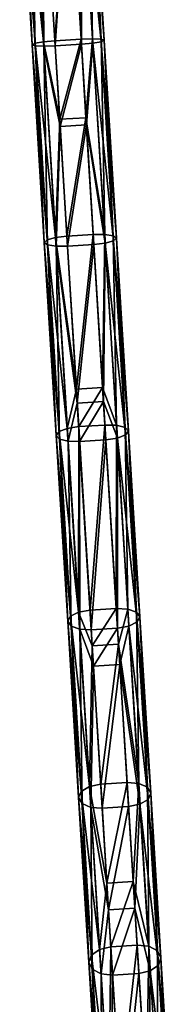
# Model space of a CAD drawing. Header units: millimetres. Extents: x 72 to 222, y 2 to 836.
# Tile 159 of 177: x 137 to 148, y 275 to 349. Entities that reach past the tile are written whole.
import ezdxf

# ---------------------------------------------------------------- set-up
doc = ezdxf.new("R2010")
doc.units = ezdxf.units.MM
doc.header["$LTSCALE"] = 25.4
doc.layers.get('0').update_dxf_attribs({"true_color": 0xff5454})

# ---------------------------------------------------------------- blocks, each defined once
blk = doc.blocks.new('MONO-I-GOLD-7714.STL')
at = {"color": 18, "true_color": 0x000000}
mesh = blk.add_polyface(dxfattribs=at)
corners = [(137.693, 347.554, 58.537), (136.986, 362.781, 56.819), (137.933, 347.472, 57.667), (136.752, 362.767, 57.694)]
mesh.append_faces([[corners[k] for k in face] for face in [(0, 1, 2), (1, 0, 3)]], dxfattribs={"vtx0": -1, "color": 18})
mesh = blk.add_polyface(dxfattribs=at)
corners = [(137.921, 347.665, 59.406), (136.752, 362.767, 57.694), (137.693, 347.554, 58.537), (136.986, 362.781, 58.569)]
mesh.append_faces([[corners[k] for k in face] for face in [(0, 1, 2), (1, 0, 3)]], dxfattribs={"vtx0": -1, "color": 18})
mesh = blk.add_polyface(dxfattribs=at)
corners = [(137.625, 362.821, 56.178), (137.933, 347.472, 57.667), (136.986, 362.781, 56.819), (138.577, 347.441, 57.03)]
mesh.append_faces([[corners[k] for k in face] for face in [(0, 1, 2), (1, 0, 3)]], dxfattribs={"vtx0": -1, "color": 18})
mesh = blk.add_polyface(dxfattribs=at)
corners = [(138.556, 347.775, 60.043), (136.986, 362.781, 58.569), (137.921, 347.665, 59.406), (137.625, 362.821, 59.209)]
mesh.append_faces([[corners[k] for k in face] for face in [(0, 1, 2), (1, 0, 3)]], dxfattribs={"vtx0": -1, "color": 18})
mesh = blk.add_polyface(dxfattribs=at)
corners = [(138.499, 362.875, 55.944), (138.577, 347.441, 57.03), (137.625, 362.821, 56.178), (139.452, 347.47, 56.797)]
mesh.append_faces([[corners[k] for k in face] for face in [(0, 1, 2), (1, 0, 3)]], dxfattribs={"vtx0": -1, "color": 18})
mesh = blk.add_polyface(dxfattribs=at)
corners = [(138.556, 347.775, 60.043), (138.499, 362.875, 59.444), (137.625, 362.821, 59.209), (139.428, 347.855, 60.276)]
mesh.append_faces([[corners[k] for k in face] for face in [(0, 1, 2), (1, 0, 3)]], dxfattribs={"vtx0": -1, "color": 18})
mesh = blk.add_polyface(dxfattribs=at)
corners = [(139.428, 347.855, 60.276), (140.495, 362.998, 59.444), (138.499, 362.875, 59.444), (141.424, 347.978, 60.276)]
mesh.append_faces([[corners[k] for k in face] for face in [(0, 1, 2), (1, 0, 3)]], dxfattribs={"vtx0": -1, "color": 18})
mesh = blk.add_polyface(dxfattribs=at)
corners = [(140.495, 362.998, 55.944), (139.452, 347.47, 56.797), (138.499, 362.875, 55.944), (141.448, 347.593, 56.797)]
mesh.append_faces([[corners[k] for k in face] for face in [(0, 1, 2), (1, 0, 3)]], dxfattribs={"vtx0": -1, "color": 18})
mesh = blk.add_polyface(dxfattribs=at)
corners = [(141.424, 347.978, 60.276), (141.368, 363.052, 59.209), (140.495, 362.998, 59.444), (142.299, 348.006, 60.043)]
mesh.append_faces([[corners[k] for k in face] for face in [(0, 1, 2), (1, 0, 3)]], dxfattribs={"vtx0": -1, "color": 18})
mesh = blk.add_polyface(dxfattribs=at)
corners = [(141.368, 363.052, 56.178), (141.448, 347.593, 56.797), (140.495, 362.998, 55.944), (142.32, 347.673, 57.03)]
mesh.append_faces([[corners[k] for k in face] for face in [(0, 1, 2), (1, 0, 3)]], dxfattribs={"vtx0": -1, "color": 18})
mesh = blk.add_polyface(dxfattribs=at)
corners = [(142.299, 348.006, 60.043), (142.008, 363.092, 58.569), (141.368, 363.052, 59.209), (142.943, 347.975, 59.406)]
mesh.append_faces([[corners[k] for k in face] for face in [(0, 1, 2), (1, 0, 3)]], dxfattribs={"vtx0": -1, "color": 18})
mesh = blk.add_polyface(dxfattribs=at)
corners = [(141.368, 363.052, 56.178), (142.954, 347.783, 57.667), (142.32, 347.673, 57.03), (142.008, 363.092, 56.819)]
mesh.append_faces([[corners[k] for k in face] for face in [(0, 1, 2), (1, 0, 3)]], dxfattribs={"vtx0": -1, "color": 18})
mesh = blk.add_polyface(dxfattribs=at)
corners = [(142.242, 363.106, 57.694), (142.943, 347.975, 59.406), (143.183, 347.894, 58.537), (142.008, 363.092, 58.569)]
mesh.append_faces([[corners[k] for k in face] for face in [(0, 1, 2), (1, 0, 3)]], dxfattribs={"vtx0": -1, "color": 18})
mesh = blk.add_polyface(dxfattribs=at)
corners = [(142.008, 363.092, 56.819), (143.183, 347.894, 58.537), (142.954, 347.783, 57.667), (142.242, 363.106, 57.694)]
mesh.append_faces([[corners[k] for k in face] for face in [(0, 1, 2), (1, 0, 3)]], dxfattribs={"vtx0": -1, "color": 18})
mesh = blk.add_polyface(dxfattribs=at)
corners = [(139.475, 332.912, 62.533), (137.921, 347.665, 59.406), (138.845, 332.733, 61.908), (138.556, 347.775, 60.043)]
mesh.append_faces([[corners[k] for k in face] for face in [(0, 1, 2), (1, 0, 3)]], dxfattribs={"vtx0": -1, "color": 18})
mesh = blk.add_polyface(dxfattribs=at)
corners = [(139.797, 341.888, 61.073), (139.428, 347.855, 60.276), (138.556, 347.775, 60.043)]
mesh.append_faces([[corners[k] for k in face] for face in [(0, 1, 2)]], dxfattribs={"color": 18})
mesh = blk.add_polyface(dxfattribs=at)
corners = [(139.797, 341.888, 61.073), (138.556, 347.775, 60.043), (139.475, 332.912, 62.533)]
mesh.append_faces([[corners[k] for k in face] for face in [(0, 1, 2)]], dxfattribs={"color": 18})
mesh = blk.add_polyface(dxfattribs=at)
corners = [(139.797, 341.888, 61.073), (141.424, 347.978, 60.276), (139.428, 347.855, 60.276), (141.793, 342.011, 61.073)]
mesh.append_faces([[corners[k] for k in face] for face in [(0, 1, 2), (1, 0, 3)]], dxfattribs={"vtx0": -1, "color": 18})
mesh = blk.add_polyface(dxfattribs=at)
corners = [(142.299, 348.006, 60.043), (141.424, 347.978, 60.276), (141.793, 342.011, 61.073)]
mesh.append_faces([[corners[k] for k in face] for face in [(0, 1, 2)]], dxfattribs={"color": 18})
mesh = blk.add_polyface(dxfattribs=at)
corners = [(143.218, 333.144, 62.533), (142.299, 348.006, 60.043), (141.793, 342.011, 61.073)]
mesh.append_faces([[corners[k] for k in face] for face in [(0, 1, 2)]], dxfattribs={"color": 18})
mesh = blk.add_polyface(dxfattribs=at)
corners = [(142.943, 347.975, 59.406), (143.218, 333.144, 62.533), (143.866, 333.043, 61.908), (142.299, 348.006, 60.043)]
mesh.append_faces([[corners[k] for k in face] for face in [(0, 1, 2), (1, 0, 3)]], dxfattribs={"vtx0": -1, "color": 18})
mesh = blk.add_polyface(dxfattribs=at)
corners = [(142.32, 347.673, 57.03), (143.89, 332.661, 60.201), (143.259, 332.481, 59.576), (142.954, 347.783, 57.667)]
mesh.append_faces([[corners[k] for k in face] for face in [(0, 1, 2), (1, 0, 3)]], dxfattribs={"vtx0": -1, "color": 18})
mesh = blk.add_polyface(dxfattribs=at)
corners = [(143.183, 347.894, 58.537), (143.866, 333.043, 61.908), (144.112, 332.867, 61.055), (142.943, 347.975, 59.406)]
mesh.append_faces([[corners[k] for k in face] for face in [(0, 1, 2), (1, 0, 3)]], dxfattribs={"vtx0": -1, "color": 18})
mesh = blk.add_polyface(dxfattribs=at)
corners = [(142.954, 347.783, 57.667), (144.112, 332.867, 61.055), (143.89, 332.661, 60.201), (143.183, 347.894, 58.537)]
mesh.append_faces([[corners[k] for k in face] for face in [(0, 1, 2), (1, 0, 3)]], dxfattribs={"vtx0": -1, "color": 18})
mesh = blk.add_polyface(dxfattribs=at)
corners = [(138.845, 332.733, 61.908), (137.693, 347.554, 58.537), (138.622, 332.527, 61.055), (137.921, 347.665, 59.406)]
mesh.append_faces([[corners[k] for k in face] for face in [(0, 1, 2), (1, 0, 3)]], dxfattribs={"vtx0": -1, "color": 18})
mesh = blk.add_polyface(dxfattribs=at)
corners = [(138.622, 332.527, 61.055), (137.933, 347.472, 57.667), (138.868, 332.35, 60.201), (137.693, 347.554, 58.537)]
mesh.append_faces([[corners[k] for k in face] for face in [(0, 1, 2), (1, 0, 3)]], dxfattribs={"vtx0": -1, "color": 18})
mesh = blk.add_polyface(dxfattribs=at)
corners = [(138.868, 332.35, 60.201), (138.577, 347.441, 57.03), (139.516, 332.249, 59.576), (137.933, 347.472, 57.667)]
mesh.append_faces([[corners[k] for k in face] for face in [(0, 1, 2), (1, 0, 3)]], dxfattribs={"vtx0": -1, "color": 18})
mesh = blk.add_polyface(dxfattribs=at)
corners = [(139.83, 341.35, 57.615), (138.577, 347.441, 57.03), (139.452, 347.47, 56.797)]
mesh.append_faces([[corners[k] for k in face] for face in [(0, 1, 2)]], dxfattribs={"color": 18})
mesh = blk.add_polyface(dxfattribs=at)
corners = [(139.83, 341.35, 57.615), (139.516, 332.249, 59.576), (138.577, 347.441, 57.03)]
mesh.append_faces([[corners[k] for k in face] for face in [(0, 1, 2)]], dxfattribs={"color": 18})
mesh = blk.add_polyface(dxfattribs=at)
corners = [(141.448, 347.593, 56.797), (139.83, 341.35, 57.615), (139.452, 347.47, 56.797), (141.826, 341.473, 57.615)]
mesh.append_faces([[corners[k] for k in face] for face in [(0, 1, 2), (1, 0, 3)]], dxfattribs={"vtx0": -1, "color": 18})
mesh = blk.add_polyface(dxfattribs=at)
corners = [(142.32, 347.673, 57.03), (141.826, 341.473, 57.615), (141.448, 347.593, 56.797)]
mesh.append_faces([[corners[k] for k in face] for face in [(0, 1, 2)]], dxfattribs={"color": 18})
mesh = blk.add_polyface(dxfattribs=at)
corners = [(143.259, 332.481, 59.576), (141.826, 341.473, 57.615), (142.32, 347.673, 57.03)]
mesh.append_faces([[corners[k] for k in face] for face in [(0, 1, 2)]], dxfattribs={"color": 18})
mesh = blk.add_polyface(dxfattribs=at)
corners = [(140.345, 333.018, 62.762), (139.797, 341.888, 61.073), (139.475, 332.912, 62.533)]
mesh.append_faces([[corners[k] for k in face] for face in [(0, 1, 2)]], dxfattribs={"color": 18})
mesh = blk.add_polyface(dxfattribs=at)
corners = [(140.345, 333.018, 62.762), (141.793, 342.011, 61.073), (139.797, 341.888, 61.073), (142.342, 333.141, 62.762)]
mesh.append_faces([[corners[k] for k in face] for face in [(0, 1, 2), (1, 0, 3)]], dxfattribs={"vtx0": -1, "color": 18})
mesh = blk.add_polyface(dxfattribs=at)
corners = [(143.218, 333.144, 62.533), (141.793, 342.011, 61.073), (142.342, 333.141, 62.762)]
mesh.append_faces([[corners[k] for k in face] for face in [(0, 1, 2)]], dxfattribs={"color": 18})
mesh = blk.add_polyface(dxfattribs=at)
corners = [(140.393, 332.252, 59.347), (139.516, 332.249, 59.576), (139.83, 341.35, 57.615)]
mesh.append_faces([[corners[k] for k in face] for face in [(0, 1, 2)]], dxfattribs={"color": 18})
mesh = blk.add_polyface(dxfattribs=at)
corners = [(141.826, 341.473, 57.615), (140.393, 332.252, 59.347), (139.83, 341.35, 57.615), (142.389, 332.376, 59.347)]
mesh.append_faces([[corners[k] for k in face] for face in [(0, 1, 2), (1, 0, 3)]], dxfattribs={"vtx0": -1, "color": 18})
mesh = blk.add_polyface(dxfattribs=at)
corners = [(143.259, 332.481, 59.576), (142.389, 332.376, 59.347), (141.826, 341.473, 57.615)]
mesh.append_faces([[corners[k] for k in face] for face in [(0, 1, 2)]], dxfattribs={"color": 18})
mesh = blk.add_polyface(dxfattribs=at)
corners = [(140.372, 318.415, 66.65), (138.845, 332.733, 61.908), (139.745, 318.167, 66.044), (139.475, 332.912, 62.533)]
mesh.append_faces([[corners[k] for k in face] for face in [(0, 1, 2), (1, 0, 3)]], dxfattribs={"vtx0": -1, "color": 18})
mesh = blk.add_polyface(dxfattribs=at)
corners = [(141.064, 321.402, 65.922), (140.345, 333.018, 62.762), (139.475, 332.912, 62.533)]
mesh.append_faces([[corners[k] for k in face] for face in [(0, 1, 2)]], dxfattribs={"color": 18})
mesh = blk.add_polyface(dxfattribs=at)
corners = [(141.064, 321.402, 65.922), (139.475, 332.912, 62.533), (140.372, 318.415, 66.65)]
mesh.append_faces([[corners[k] for k in face] for face in [(0, 1, 2)]], dxfattribs={"color": 18})
mesh = blk.add_polyface(dxfattribs=at)
corners = [(141.064, 321.402, 65.922), (142.342, 333.141, 62.762), (140.345, 333.018, 62.762), (143.06, 321.525, 65.922)]
mesh.append_faces([[corners[k] for k in face] for face in [(0, 1, 2), (1, 0, 3)]], dxfattribs={"vtx0": -1, "color": 18})
mesh = blk.add_polyface(dxfattribs=at)
corners = [(143.218, 333.144, 62.533), (142.342, 333.141, 62.762), (143.06, 321.525, 65.922)]
mesh.append_faces([[corners[k] for k in face] for face in [(0, 1, 2)]], dxfattribs={"color": 18})
mesh = blk.add_polyface(dxfattribs=at)
corners = [(144.115, 318.646, 66.65), (143.218, 333.144, 62.533), (143.06, 321.525, 65.922)]
mesh.append_faces([[corners[k] for k in face] for face in [(0, 1, 2)]], dxfattribs={"color": 18})
mesh = blk.add_polyface(dxfattribs=at)
corners = [(143.866, 333.043, 61.908), (144.115, 318.646, 66.65), (144.767, 318.478, 66.044), (143.218, 333.144, 62.533)]
mesh.append_faces([[corners[k] for k in face] for face in [(0, 1, 2), (1, 0, 3)]], dxfattribs={"vtx0": -1, "color": 18})
mesh = blk.add_polyface(dxfattribs=at)
corners = [(144.112, 332.867, 61.055), (144.767, 318.478, 66.044), (145.019, 318.208, 65.217), (143.866, 333.043, 61.908)]
mesh.append_faces([[corners[k] for k in face] for face in [(0, 1, 2), (1, 0, 3)]], dxfattribs={"vtx0": -1, "color": 18})
mesh = blk.add_polyface(dxfattribs=at)
corners = [(143.89, 332.661, 60.201), (145.019, 318.208, 65.217), (144.802, 317.909, 64.39), (144.112, 332.867, 61.055)]
mesh.append_faces([[corners[k] for k in face] for face in [(0, 1, 2), (1, 0, 3)]], dxfattribs={"vtx0": -1, "color": 18})
mesh = blk.add_polyface(dxfattribs=at)
corners = [(139.745, 318.167, 66.044), (138.622, 332.527, 61.055), (139.529, 317.868, 65.217), (138.845, 332.733, 61.908)]
mesh.append_faces([[corners[k] for k in face] for face in [(0, 1, 2), (1, 0, 3)]], dxfattribs={"vtx0": -1, "color": 18})
mesh = blk.add_polyface(dxfattribs=at)
corners = [(139.529, 317.868, 65.217), (138.868, 332.35, 60.201), (139.781, 317.599, 64.39), (138.622, 332.527, 61.055)]
mesh.append_faces([[corners[k] for k in face] for face in [(0, 1, 2), (1, 0, 3)]], dxfattribs={"vtx0": -1, "color": 18})
mesh = blk.add_polyface(dxfattribs=at)
corners = [(139.781, 317.599, 64.39), (139.516, 332.249, 59.576), (140.433, 317.43, 63.784), (138.868, 332.35, 60.201)]
mesh.append_faces([[corners[k] for k in face] for face in [(0, 1, 2), (1, 0, 3)]], dxfattribs={"vtx0": -1, "color": 18})
mesh = blk.add_polyface(dxfattribs=at)
corners = [(141.13, 320.338, 62.588), (139.516, 332.249, 59.576), (140.393, 332.252, 59.347)]
mesh.append_faces([[corners[k] for k in face] for face in [(0, 1, 2)]], dxfattribs={"color": 18})
mesh = blk.add_polyface(dxfattribs=at)
corners = [(141.13, 320.338, 62.588), (140.433, 317.43, 63.784), (139.516, 332.249, 59.576)]
mesh.append_faces([[corners[k] for k in face] for face in [(0, 1, 2)]], dxfattribs={"color": 18})
mesh = blk.add_polyface(dxfattribs=at)
corners = [(142.389, 332.376, 59.347), (141.13, 320.338, 62.588), (140.393, 332.252, 59.347), (143.126, 320.462, 62.588)]
mesh.append_faces([[corners[k] for k in face] for face in [(0, 1, 2), (1, 0, 3)]], dxfattribs={"vtx0": -1, "color": 18})
mesh = blk.add_polyface(dxfattribs=at)
corners = [(143.259, 332.481, 59.576), (143.126, 320.462, 62.588), (142.389, 332.376, 59.347)]
mesh.append_faces([[corners[k] for k in face] for face in [(0, 1, 2)]], dxfattribs={"color": 18})
mesh = blk.add_polyface(dxfattribs=at)
corners = [(144.176, 317.662, 63.784), (143.126, 320.462, 62.588), (143.259, 332.481, 59.576)]
mesh.append_faces([[corners[k] for k in face] for face in [(0, 1, 2)]], dxfattribs={"color": 18})
mesh = blk.add_polyface(dxfattribs=at)
corners = [(143.259, 332.481, 59.576), (144.802, 317.909, 64.39), (144.176, 317.662, 63.784), (143.89, 332.661, 60.201)]
mesh.append_faces([[corners[k] for k in face] for face in [(0, 1, 2), (1, 0, 3)]], dxfattribs={"vtx0": -1, "color": 18})
mesh = blk.add_polyface(dxfattribs=at)
corners = [(141.241, 318.545, 66.872), (141.064, 321.402, 65.922), (140.372, 318.415, 66.65)]
mesh.append_faces([[corners[k] for k in face] for face in [(0, 1, 2)]], dxfattribs={"color": 18})
mesh = blk.add_polyface(dxfattribs=at)
corners = [(141.241, 318.545, 66.872), (143.06, 321.525, 65.922), (141.064, 321.402, 65.922), (143.237, 318.668, 66.872)]
mesh.append_faces([[corners[k] for k in face] for face in [(0, 1, 2), (1, 0, 3)]], dxfattribs={"vtx0": -1, "color": 18})
mesh = blk.add_polyface(dxfattribs=at)
corners = [(144.115, 318.646, 66.65), (143.06, 321.525, 65.922), (143.237, 318.668, 66.872)]
mesh.append_faces([[corners[k] for k in face] for face in [(0, 1, 2)]], dxfattribs={"color": 18})
mesh = blk.add_polyface(dxfattribs=at)
corners = [(141.311, 317.408, 63.562), (140.433, 317.43, 63.784), (141.13, 320.338, 62.588)]
mesh.append_faces([[corners[k] for k in face] for face in [(0, 1, 2)]], dxfattribs={"color": 18})
mesh = blk.add_polyface(dxfattribs=at)
corners = [(143.126, 320.462, 62.588), (141.311, 317.408, 63.562), (141.13, 320.338, 62.588), (143.307, 317.532, 63.562)]
mesh.append_faces([[corners[k] for k in face] for face in [(0, 1, 2), (1, 0, 3)]], dxfattribs={"vtx0": -1, "color": 18})
mesh = blk.add_polyface(dxfattribs=at)
corners = [(144.176, 317.662, 63.784), (143.307, 317.532, 63.562), (143.126, 320.462, 62.588)]
mesh.append_faces([[corners[k] for k in face] for face in [(0, 1, 2)]], dxfattribs={"color": 18})
mesh = blk.add_polyface(dxfattribs=at)
corners = [(142.102, 304.612, 72.555), (143.237, 318.668, 66.872), (141.241, 318.545, 66.872), (144.098, 304.736, 72.555)]
mesh.append_faces([[corners[k] for k in face] for face in [(0, 1, 2), (1, 0, 3)]], dxfattribs={"vtx0": -1, "color": 18})
mesh = blk.add_polyface(dxfattribs=at)
corners = [(144.098, 304.736, 72.555), (144.115, 318.646, 66.65), (143.237, 318.668, 66.872), (144.978, 304.69, 72.343)]
mesh.append_faces([[corners[k] for k in face] for face in [(0, 1, 2), (1, 0, 3)]], dxfattribs={"vtx0": -1, "color": 18})
mesh = blk.add_polyface(dxfattribs=at)
corners = [(144.767, 318.478, 66.044), (144.978, 304.69, 72.343), (145.634, 304.456, 71.764), (144.115, 318.646, 66.65)]
mesh.append_faces([[corners[k] for k in face] for face in [(0, 1, 2), (1, 0, 3)]], dxfattribs={"vtx0": -1, "color": 18})
mesh = blk.add_polyface(dxfattribs=at)
corners = [(140.613, 304.145, 71.764), (139.529, 317.868, 65.217), (140.402, 303.757, 70.973), (139.745, 318.167, 66.044)]
mesh.append_faces([[corners[k] for k in face] for face in [(0, 1, 2), (1, 0, 3)]], dxfattribs={"vtx0": -1, "color": 18})
mesh = blk.add_polyface(dxfattribs=at)
corners = [(140.402, 303.757, 70.973), (139.781, 317.599, 64.39), (140.659, 303.398, 70.182), (139.529, 317.868, 65.217)]
mesh.append_faces([[corners[k] for k in face] for face in [(0, 1, 2), (1, 0, 3)]], dxfattribs={"vtx0": -1, "color": 18})
mesh = blk.add_polyface(dxfattribs=at)
corners = [(141.235, 304.458, 72.343), (139.745, 318.167, 66.044), (140.613, 304.145, 71.764), (140.372, 318.415, 66.65)]
mesh.append_faces([[corners[k] for k in face] for face in [(0, 1, 2), (1, 0, 3)]], dxfattribs={"vtx0": -1, "color": 18})
mesh = blk.add_polyface(dxfattribs=at)
corners = [(141.235, 304.458, 72.343), (141.241, 318.545, 66.872), (140.372, 318.415, 66.65), (142.102, 304.612, 72.555)]
mesh.append_faces([[corners[k] for k in face] for face in [(0, 1, 2), (1, 0, 3)]], dxfattribs={"vtx0": -1, "color": 18})
mesh = blk.add_polyface(dxfattribs=at)
corners = [(144.176, 317.662, 63.784), (145.68, 303.709, 70.182), (145.058, 303.396, 69.603), (144.802, 317.909, 64.39)]
mesh.append_faces([[corners[k] for k in face] for face in [(0, 1, 2), (1, 0, 3)]], dxfattribs={"vtx0": -1, "color": 18})
mesh = blk.add_polyface(dxfattribs=at)
corners = [(145.019, 318.208, 65.217), (145.634, 304.456, 71.764), (145.891, 304.097, 70.973), (144.767, 318.478, 66.044)]
mesh.append_faces([[corners[k] for k in face] for face in [(0, 1, 2), (1, 0, 3)]], dxfattribs={"vtx0": -1, "color": 18})
mesh = blk.add_polyface(dxfattribs=at)
corners = [(144.802, 317.909, 64.39), (145.891, 304.097, 70.973), (145.68, 303.709, 70.182), (145.019, 318.208, 65.217)]
mesh.append_faces([[corners[k] for k in face] for face in [(0, 1, 2), (1, 0, 3)]], dxfattribs={"vtx0": -1, "color": 18})
mesh = blk.add_polyface(dxfattribs=at)
corners = [(140.659, 303.398, 70.182), (140.433, 317.43, 63.784), (141.315, 303.164, 69.603), (139.781, 317.599, 64.39)]
mesh.append_faces([[corners[k] for k in face] for face in [(0, 1, 2), (1, 0, 3)]], dxfattribs={"vtx0": -1, "color": 18})
mesh = blk.add_polyface(dxfattribs=at)
corners = [(141.311, 317.408, 63.562), (141.315, 303.164, 69.603), (140.433, 317.43, 63.784), (142.195, 303.118, 69.391)]
mesh.append_faces([[corners[k] for k in face] for face in [(0, 1, 2), (1, 0, 3)]], dxfattribs={"vtx0": -1, "color": 18})
mesh = blk.add_polyface(dxfattribs=at)
corners = [(143.307, 317.532, 63.562), (142.195, 303.118, 69.391), (141.311, 317.408, 63.562), (144.191, 303.242, 69.391)]
mesh.append_faces([[corners[k] for k in face] for face in [(0, 1, 2), (1, 0, 3)]], dxfattribs={"vtx0": -1, "color": 18})
mesh = blk.add_polyface(dxfattribs=at)
corners = [(144.176, 317.662, 63.784), (144.191, 303.242, 69.391), (143.307, 317.532, 63.562), (145.058, 303.396, 69.603)]
mesh.append_faces([[corners[k] for k in face] for face in [(0, 1, 2), (1, 0, 3)]], dxfattribs={"vtx0": -1, "color": 18})
mesh = blk.add_polyface(dxfattribs=at)
corners = [(142.054, 291.213, 79.543), (140.613, 304.145, 71.764), (141.436, 290.838, 78.998), (141.235, 304.458, 72.343)]
mesh.append_faces([[corners[k] for k in face] for face in [(0, 1, 2), (1, 0, 3)]], dxfattribs={"vtx0": -1, "color": 18})
mesh = blk.add_polyface(dxfattribs=at)
corners = [(142.27, 301.906, 73.875), (142.102, 304.612, 72.555), (141.235, 304.458, 72.343)]
mesh.append_faces([[corners[k] for k in face] for face in [(0, 1, 2)]], dxfattribs={"color": 18})
mesh = blk.add_polyface(dxfattribs=at)
corners = [(142.27, 301.906, 73.875), (141.235, 304.458, 72.343), (142.054, 291.213, 79.543)]
mesh.append_faces([[corners[k] for k in face] for face in [(0, 1, 2)]], dxfattribs={"color": 18})
mesh = blk.add_polyface(dxfattribs=at)
corners = [(142.27, 301.906, 73.875), (144.098, 304.736, 72.555), (142.102, 304.612, 72.555), (144.266, 302.029, 73.875)]
mesh.append_faces([[corners[k] for k in face] for face in [(0, 1, 2), (1, 0, 3)]], dxfattribs={"vtx0": -1, "color": 18})
mesh = blk.add_polyface(dxfattribs=at)
corners = [(144.978, 304.69, 72.343), (144.098, 304.736, 72.555), (144.266, 302.029, 73.875)]
mesh.append_faces([[corners[k] for k in face] for face in [(0, 1, 2)]], dxfattribs={"color": 18})
mesh = blk.add_polyface(dxfattribs=at)
corners = [(145.797, 291.445, 79.543), (144.978, 304.69, 72.343), (144.266, 302.029, 73.875)]
mesh.append_faces([[corners[k] for k in face] for face in [(0, 1, 2)]], dxfattribs={"color": 18})
mesh = blk.add_polyface(dxfattribs=at)
corners = [(145.634, 304.456, 71.764), (145.797, 291.445, 79.543), (146.457, 291.149, 78.998), (144.978, 304.69, 72.343)]
mesh.append_faces([[corners[k] for k in face] for face in [(0, 1, 2), (1, 0, 3)]], dxfattribs={"vtx0": -1, "color": 18})
mesh = blk.add_polyface(dxfattribs=at)
corners = [(145.891, 304.097, 70.973), (146.457, 291.149, 78.998), (146.719, 290.705, 78.253), (145.634, 304.456, 71.764)]
mesh.append_faces([[corners[k] for k in face] for face in [(0, 1, 2), (1, 0, 3)]], dxfattribs={"vtx0": -1, "color": 18})
mesh = blk.add_polyface(dxfattribs=at)
corners = [(141.436, 290.838, 78.998), (140.402, 303.757, 70.973), (141.23, 290.366, 78.253), (140.613, 304.145, 71.764)]
mesh.append_faces([[corners[k] for k in face] for face in [(0, 1, 2), (1, 0, 3)]], dxfattribs={"vtx0": -1, "color": 18})
mesh = blk.add_polyface(dxfattribs=at)
corners = [(141.23, 290.366, 78.253), (140.659, 303.398, 70.182), (141.492, 289.922, 77.508), (140.402, 303.757, 70.973)]
mesh.append_faces([[corners[k] for k in face] for face in [(0, 1, 2), (1, 0, 3)]], dxfattribs={"vtx0": -1, "color": 18})
mesh = blk.add_polyface(dxfattribs=at)
corners = [(145.058, 303.396, 69.603), (146.514, 290.232, 77.508), (145.895, 289.857, 76.963), (145.68, 303.709, 70.182)]
mesh.append_faces([[corners[k] for k in face] for face in [(0, 1, 2), (1, 0, 3)]], dxfattribs={"vtx0": -1, "color": 18})
mesh = blk.add_polyface(dxfattribs=at)
corners = [(145.68, 303.709, 70.182), (146.719, 290.705, 78.253), (146.514, 290.232, 77.508), (145.891, 304.097, 70.973)]
mesh.append_faces([[corners[k] for k in face] for face in [(0, 1, 2), (1, 0, 3)]], dxfattribs={"vtx0": -1, "color": 18})
mesh = blk.add_polyface(dxfattribs=at)
corners = [(141.492, 289.922, 77.508), (141.315, 303.164, 69.603), (142.152, 289.626, 76.963), (140.659, 303.398, 70.182)]
mesh.append_faces([[corners[k] for k in face] for face in [(0, 1, 2), (1, 0, 3)]], dxfattribs={"vtx0": -1, "color": 18})
mesh = blk.add_polyface(dxfattribs=at)
corners = [(142.366, 300.342, 70.745), (141.315, 303.164, 69.603), (142.195, 303.118, 69.391)]
mesh.append_faces([[corners[k] for k in face] for face in [(0, 1, 2)]], dxfattribs={"color": 18})
mesh = blk.add_polyface(dxfattribs=at)
corners = [(142.366, 300.342, 70.745), (142.152, 289.626, 76.963), (141.315, 303.164, 69.603)]
mesh.append_faces([[corners[k] for k in face] for face in [(0, 1, 2)]], dxfattribs={"color": 18})
mesh = blk.add_polyface(dxfattribs=at)
corners = [(144.191, 303.242, 69.391), (142.366, 300.342, 70.745), (142.195, 303.118, 69.391), (144.362, 300.466, 70.745)]
mesh.append_faces([[corners[k] for k in face] for face in [(0, 1, 2), (1, 0, 3)]], dxfattribs={"vtx0": -1, "color": 18})
mesh = blk.add_polyface(dxfattribs=at)
corners = [(145.058, 303.396, 69.603), (144.362, 300.466, 70.745), (144.191, 303.242, 69.391)]
mesh.append_faces([[corners[k] for k in face] for face in [(0, 1, 2)]], dxfattribs={"color": 18})
mesh = blk.add_polyface(dxfattribs=at)
corners = [(145.895, 289.857, 76.963), (144.362, 300.466, 70.745), (145.058, 303.396, 69.603)]
mesh.append_faces([[corners[k] for k in face] for face in [(0, 1, 2)]], dxfattribs={"color": 18})
mesh = blk.add_polyface(dxfattribs=at)
corners = [(142.92, 291.39, 79.743), (142.27, 301.906, 73.875), (142.054, 291.213, 79.543)]
mesh.append_faces([[corners[k] for k in face] for face in [(0, 1, 2)]], dxfattribs={"color": 18})
mesh = blk.add_polyface(dxfattribs=at)
corners = [(142.92, 291.39, 79.743), (144.266, 302.029, 73.875), (142.27, 301.906, 73.875), (144.916, 291.514, 79.743)]
mesh.append_faces([[corners[k] for k in face] for face in [(0, 1, 2), (1, 0, 3)]], dxfattribs={"vtx0": -1, "color": 18})
mesh = blk.add_polyface(dxfattribs=at)
corners = [(145.797, 291.445, 79.543), (144.266, 302.029, 73.875), (144.916, 291.514, 79.743)]
mesh.append_faces([[corners[k] for k in face] for face in [(0, 1, 2)]], dxfattribs={"color": 18})
mesh = blk.add_polyface(dxfattribs=at)
corners = [(143.033, 289.557, 76.763), (142.152, 289.626, 76.963), (142.366, 300.342, 70.745)]
mesh.append_faces([[corners[k] for k in face] for face in [(0, 1, 2)]], dxfattribs={"color": 18})
mesh = blk.add_polyface(dxfattribs=at)
corners = [(144.362, 300.466, 70.745), (143.033, 289.557, 76.763), (142.366, 300.342, 70.745), (145.029, 289.681, 76.763)]
mesh.append_faces([[corners[k] for k in face] for face in [(0, 1, 2), (1, 0, 3)]], dxfattribs={"vtx0": -1, "color": 18})
mesh = blk.add_polyface(dxfattribs=at)
corners = [(145.895, 289.857, 76.963), (145.029, 289.681, 76.763), (144.362, 300.466, 70.745)]
mesh.append_faces([[corners[k] for k in face] for face in [(0, 1, 2)]], dxfattribs={"color": 18})
mesh = blk.add_polyface(dxfattribs=at)
corners = [(142.819, 278.841, 88.162), (141.436, 290.838, 78.998), (142.204, 278.409, 87.658), (142.054, 291.213, 79.543)]
mesh.append_faces([[corners[k] for k in face] for face in [(0, 1, 2), (1, 0, 3)]], dxfattribs={"vtx0": -1, "color": 18})
mesh = blk.add_polyface(dxfattribs=at)
corners = [(143.385, 283.865, 84.742), (142.92, 291.39, 79.743), (142.054, 291.213, 79.543)]
mesh.append_faces([[corners[k] for k in face] for face in [(0, 1, 2)]], dxfattribs={"color": 18})
mesh = blk.add_polyface(dxfattribs=at)
corners = [(143.385, 283.865, 84.742), (142.054, 291.213, 79.543), (142.819, 278.841, 88.162)]
mesh.append_faces([[corners[k] for k in face] for face in [(0, 1, 2)]], dxfattribs={"color": 18})
mesh = blk.add_polyface(dxfattribs=at)
corners = [(143.385, 283.865, 84.742), (144.916, 291.514, 79.743), (142.92, 291.39, 79.743), (145.382, 283.989, 84.742)]
mesh.append_faces([[corners[k] for k in face] for face in [(0, 1, 2), (1, 0, 3)]], dxfattribs={"vtx0": -1, "color": 18})
mesh = blk.add_polyface(dxfattribs=at)
corners = [(145.797, 291.445, 79.543), (144.916, 291.514, 79.743), (145.382, 283.989, 84.742)]
mesh.append_faces([[corners[k] for k in face] for face in [(0, 1, 2)]], dxfattribs={"color": 18})
mesh = blk.add_polyface(dxfattribs=at)
corners = [(146.562, 279.073, 88.162), (145.797, 291.445, 79.543), (145.382, 283.989, 84.742)]
mesh.append_faces([[corners[k] for k in face] for face in [(0, 1, 2)]], dxfattribs={"color": 18})
mesh = blk.add_polyface(dxfattribs=at)
corners = [(146.457, 291.149, 78.998), (146.562, 279.073, 88.162), (147.226, 278.719, 87.658), (145.797, 291.445, 79.543)]
mesh.append_faces([[corners[k] for k in face] for face in [(0, 1, 2), (1, 0, 3)]], dxfattribs={"vtx0": -1, "color": 18})
mesh = blk.add_polyface(dxfattribs=at)
corners = [(146.719, 290.705, 78.253), (147.226, 278.719, 87.658), (147.493, 278.196, 86.968), (146.457, 291.149, 78.998)]
mesh.append_faces([[corners[k] for k in face] for face in [(0, 1, 2), (1, 0, 3)]], dxfattribs={"vtx0": -1, "color": 18})
mesh = blk.add_polyface(dxfattribs=at)
corners = [(142.204, 278.409, 87.658), (141.23, 290.366, 78.253), (142.004, 277.857, 86.968), (141.436, 290.838, 78.998)]
mesh.append_faces([[corners[k] for k in face] for face in [(0, 1, 2), (1, 0, 3)]], dxfattribs={"vtx0": -1, "color": 18})
mesh = blk.add_polyface(dxfattribs=at)
corners = [(142.004, 277.857, 86.968), (141.492, 289.922, 77.508), (142.271, 277.334, 86.278), (141.23, 290.366, 78.253)]
mesh.append_faces([[corners[k] for k in face] for face in [(0, 1, 2), (1, 0, 3)]], dxfattribs={"vtx0": -1, "color": 18})
mesh = blk.add_polyface(dxfattribs=at)
corners = [(145.895, 289.857, 76.963), (147.292, 277.644, 86.278), (146.677, 277.211, 85.773), (146.514, 290.232, 77.508)]
mesh.append_faces([[corners[k] for k in face] for face in [(0, 1, 2), (1, 0, 3)]], dxfattribs={"vtx0": -1, "color": 18})
mesh = blk.add_polyface(dxfattribs=at)
corners = [(146.514, 290.232, 77.508), (147.493, 278.196, 86.968), (147.292, 277.644, 86.278), (146.719, 290.705, 78.253)]
mesh.append_faces([[corners[k] for k in face] for face in [(0, 1, 2), (1, 0, 3)]], dxfattribs={"vtx0": -1, "color": 18})
mesh = blk.add_polyface(dxfattribs=at)
corners = [(142.271, 277.334, 86.278), (142.152, 289.626, 76.963), (142.935, 276.98, 85.773), (141.492, 289.922, 77.508)]
mesh.append_faces([[corners[k] for k in face] for face in [(0, 1, 2), (1, 0, 3)]], dxfattribs={"vtx0": -1, "color": 18})
mesh = blk.add_polyface(dxfattribs=at)
corners = [(143.511, 281.839, 81.891), (142.935, 276.98, 85.773), (142.152, 289.626, 76.963)]
mesh.append_faces([[corners[k] for k in face] for face in [(0, 1, 2)]], dxfattribs={"color": 18})
mesh = blk.add_polyface(dxfattribs=at)
corners = [(143.511, 281.839, 81.891), (142.152, 289.626, 76.963), (143.033, 289.557, 76.763)]
mesh.append_faces([[corners[k] for k in face] for face in [(0, 1, 2)]], dxfattribs={"color": 18})
mesh = blk.add_polyface(dxfattribs=at)
corners = [(145.029, 289.681, 76.763), (143.511, 281.839, 81.891), (143.033, 289.557, 76.763), (145.507, 281.963, 81.891)]
mesh.append_faces([[corners[k] for k in face] for face in [(0, 1, 2), (1, 0, 3)]], dxfattribs={"vtx0": -1, "color": 18})
mesh = blk.add_polyface(dxfattribs=at)
corners = [(145.895, 289.857, 76.963), (145.507, 281.963, 81.891), (145.029, 289.681, 76.763)]
mesh.append_faces([[corners[k] for k in face] for face in [(0, 1, 2)]], dxfattribs={"color": 18})
mesh = blk.add_polyface(dxfattribs=at)
corners = [(146.677, 277.211, 85.773), (145.507, 281.963, 81.891), (145.895, 289.857, 76.963)]
mesh.append_faces([[corners[k] for k in face] for face in [(0, 1, 2)]], dxfattribs={"color": 18})
mesh = blk.add_polyface(dxfattribs=at)
corners = [(143.684, 279.04, 88.347), (143.385, 283.865, 84.742), (142.819, 278.841, 88.162)]
mesh.append_faces([[corners[k] for k in face] for face in [(0, 1, 2)]], dxfattribs={"color": 18})
mesh = blk.add_polyface(dxfattribs=at)
corners = [(143.684, 279.04, 88.347), (145.382, 283.989, 84.742), (143.385, 283.865, 84.742), (145.68, 279.163, 88.347)]
mesh.append_faces([[corners[k] for k in face] for face in [(0, 1, 2), (1, 0, 3)]], dxfattribs={"vtx0": -1, "color": 18})
mesh = blk.add_polyface(dxfattribs=at)
corners = [(146.562, 279.073, 88.162), (145.382, 283.989, 84.742), (145.68, 279.163, 88.347)]
mesh.append_faces([[corners[k] for k in face] for face in [(0, 1, 2)]], dxfattribs={"color": 18})
mesh = blk.add_polyface(dxfattribs=at)
corners = [(145.507, 281.963, 81.891), (143.817, 276.89, 85.588), (143.511, 281.839, 81.891), (145.813, 277.013, 85.588)]
mesh.append_faces([[corners[k] for k in face] for face in [(0, 1, 2), (1, 0, 3)]], dxfattribs={"vtx0": -1, "color": 18})
mesh = blk.add_polyface(dxfattribs=at)
corners = [(146.677, 277.211, 85.773), (145.813, 277.013, 85.588), (145.507, 281.963, 81.891)]
mesh.append_faces([[corners[k] for k in face] for face in [(0, 1, 2)]], dxfattribs={"color": 18})
mesh = blk.add_polyface(dxfattribs=at)
corners = [(143.817, 276.89, 85.588), (142.935, 276.98, 85.773), (143.511, 281.839, 81.891)]
mesh.append_faces([[corners[k] for k in face] for face in [(0, 1, 2)]], dxfattribs={"color": 18})
mesh = blk.add_polyface(dxfattribs=at)
corners = [(143.521, 267.493, 98.096), (143.684, 279.04, 88.347), (142.819, 278.841, 88.162), (144.384, 267.711, 98.263)]
mesh.append_faces([[corners[k] for k in face] for face in [(0, 1, 2), (1, 0, 3)]], dxfattribs={"vtx0": -1, "color": 18})
mesh = blk.add_polyface(dxfattribs=at)
corners = [(144.384, 267.711, 98.263), (145.68, 279.163, 88.347), (143.684, 279.04, 88.347), (146.381, 267.834, 98.263)]
mesh.append_faces([[corners[k] for k in face] for face in [(0, 1, 2), (1, 0, 3)]], dxfattribs={"vtx0": -1, "color": 18})
mesh = blk.add_polyface(dxfattribs=at)
corners = [(146.381, 267.834, 98.263), (146.562, 279.073, 88.162), (145.68, 279.163, 88.347), (147.264, 267.725, 98.096)]
mesh.append_faces([[corners[k] for k in face] for face in [(0, 1, 2), (1, 0, 3)]], dxfattribs={"vtx0": -1, "color": 18})
mesh = blk.add_polyface(dxfattribs=at)
corners = [(147.226, 278.719, 87.658), (147.264, 267.725, 98.096), (147.931, 267.318, 97.637), (146.562, 279.073, 88.162)]
mesh.append_faces([[corners[k] for k in face] for face in [(0, 1, 2), (1, 0, 3)]], dxfattribs={"vtx0": -1, "color": 18})
mesh = blk.add_polyface(dxfattribs=at)
corners = [(142.91, 267.007, 97.637), (142.004, 277.857, 86.968), (142.713, 266.383, 97.011), (142.204, 278.409, 87.658)]
mesh.append_faces([[corners[k] for k in face] for face in [(0, 1, 2), (1, 0, 3)]], dxfattribs={"vtx0": -1, "color": 18})
mesh = blk.add_polyface(dxfattribs=at)
corners = [(143.521, 267.493, 98.096), (142.204, 278.409, 87.658), (142.91, 267.007, 97.637), (142.819, 278.841, 88.162)]
mesh.append_faces([[corners[k] for k in face] for face in [(0, 1, 2), (1, 0, 3)]], dxfattribs={"vtx0": -1, "color": 18})
mesh = blk.add_polyface(dxfattribs=at)
corners = [(147.493, 278.196, 86.968), (147.931, 267.318, 97.637), (148.203, 266.722, 97.011), (147.226, 278.719, 87.658)]
mesh.append_faces([[corners[k] for k in face] for face in [(0, 1, 2), (1, 0, 3)]], dxfattribs={"vtx0": -1, "color": 18})
mesh = blk.add_polyface(dxfattribs=at)
corners = [(142.713, 266.383, 97.011), (142.271, 277.334, 86.278), (142.985, 265.787, 96.385), (142.004, 277.857, 86.968)]
mesh.append_faces([[corners[k] for k in face] for face in [(0, 1, 2), (1, 0, 3)]], dxfattribs={"vtx0": -1, "color": 18})
mesh = blk.add_polyface(dxfattribs=at)
corners = [(146.677, 277.211, 85.773), (148.006, 266.098, 96.385), (147.395, 265.612, 95.927), (147.292, 277.644, 86.278)]
mesh.append_faces([[corners[k] for k in face] for face in [(0, 1, 2), (1, 0, 3)]], dxfattribs={"vtx0": -1, "color": 18})
mesh = blk.add_polyface(dxfattribs=at)
corners = [(147.292, 277.644, 86.278), (148.203, 266.722, 97.011), (148.006, 266.098, 96.385), (147.493, 278.196, 86.968)]
mesh.append_faces([[corners[k] for k in face] for face in [(0, 1, 2), (1, 0, 3)]], dxfattribs={"vtx0": -1, "color": 18})
mesh = blk.add_polyface(dxfattribs=at)
corners = [(142.985, 265.787, 96.385), (142.935, 276.98, 85.773), (143.652, 265.38, 95.927), (142.271, 277.334, 86.278)]
mesh.append_faces([[corners[k] for k in face] for face in [(0, 1, 2), (1, 0, 3)]], dxfattribs={"vtx0": -1, "color": 18})
mesh = blk.add_polyface(dxfattribs=at)
corners = [(143.817, 276.89, 85.588), (143.652, 265.38, 95.927), (142.935, 276.98, 85.773), (144.535, 265.271, 95.759)]
mesh.append_faces([[corners[k] for k in face] for face in [(0, 1, 2), (1, 0, 3)]], dxfattribs={"vtx0": -1, "color": 18})
mesh = blk.add_polyface(dxfattribs=at)
corners = [(145.813, 277.013, 85.588), (144.535, 265.271, 95.759), (143.817, 276.89, 85.588), (146.532, 265.394, 95.759)]
mesh.append_faces([[corners[k] for k in face] for face in [(0, 1, 2), (1, 0, 3)]], dxfattribs={"vtx0": -1, "color": 18})
mesh = blk.add_polyface(dxfattribs=at)
corners = [(146.677, 277.211, 85.773), (146.532, 265.394, 95.759), (145.813, 277.013, 85.588), (147.395, 265.612, 95.927)]
mesh.append_faces([[corners[k] for k in face] for face in [(0, 1, 2), (1, 0, 3)]], dxfattribs={"vtx0": -1, "color": 18})

msp = doc.modelspace()

# ---------------------------------------------------------------- block references
at = {"color": 0}
msp.add_blockref('MONO-I-GOLD-7714.STL', (0, 0), dxfattribs=at)

doc.saveas('drawing.dxf')
